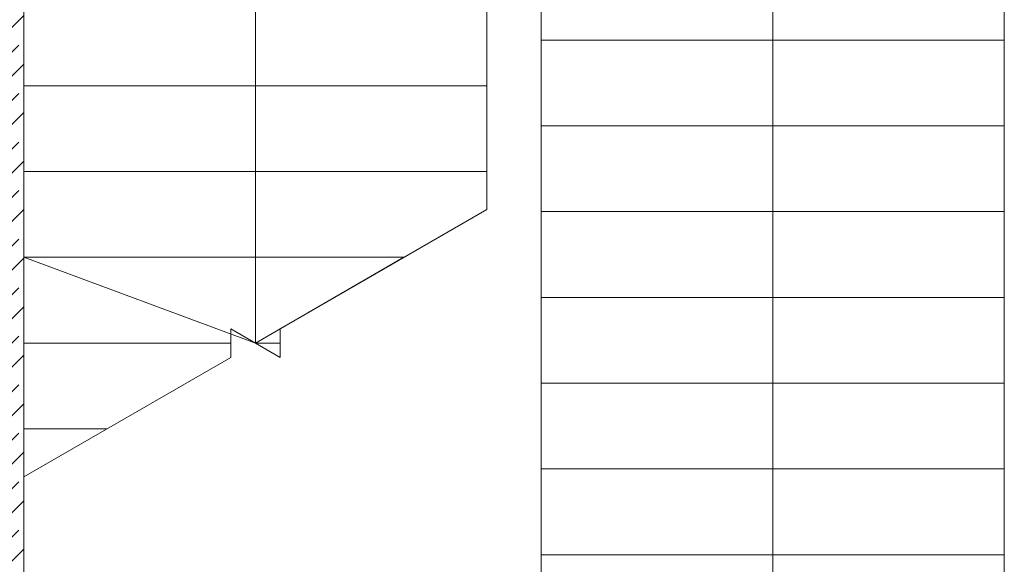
# Model space of a CAD drawing. Header units: metres. Extents: x -3.6 to 85.2, y -11 to 16.8.
# Tile 147 of 256: x 11.4 to 14.8, y 9.2 to 11.1. Entities that reach past the tile are written whole.
import ezdxf

# ---------------------------------------------------------------- set-up
doc = ezdxf.new("R2010")
doc.units = ezdxf.units.M
doc.header["$MEASUREMENT"] = 0
doc.layers.add('605 - Struktur.Wand Innen', color=7, linetype='Continuous')
doc.layers.add('610 - Struktur.Treppe_ Rampe', color=7, linetype='Continuous')

msp = doc.modelspace()

# ---------------------------------------------------------------- hatches: boundary and pattern name
at = {"layer": '605 - Struktur.Wand Innen', "linetype": 'Continuous', "lineweight": 0, "true_color": 0x000000}
h = msp.add_hatch(dxfattribs=at)
h.set_pattern_fill('Beton__Stahlbeton_0001', color=18, style=0, pattern_type=2)
h.set_pattern_definition([(45, (0, 0), (-0.0848528, 0.0848528), []), (45, (-0.04243, 0.04243), (-0.0848528, 0.0848528), [0.09, -0.03])])
h.paths.add_polyline_path([(11.41, 13), (11.25, 13), (11.25, 8.5), (11.41, 8.5)])

# ---------------------------------------------------------------- linework, layer by layer
at = {"layer": '605 - Struktur.Wand Innen', "color": 7, "linetype": 'Continuous', "lineweight": 18, "flags": 128}
for points in [[(11.41, 8.5), (11.41, 13)], [(14.84, 13), (14.84, 8.5)]]:
    msp.add_lwpolyline(points, dxfattribs=at)
at = {"layer": '610 - Struktur.Treppe_ Rampe', "color": 7, "linetype": 'Continuous', "lineweight": 13}
for p, q in [((11.41, 12.025), (11.41, 9.4573)), ((13.03, 10.3926), (13.03, 12.025)), ((13.22, 11.885), (13.22, 8.885)), ((14.84, 8.885), (14.84, 11.885))]:
    msp.add_line(p, q, dxfattribs=at)
at = {"layer": '610 - Struktur.Treppe_ Rampe', "color": 7, "linetype": 'Continuous', "lineweight": 18}
for p, q in [((12.22, 12.025), (12.22, 9.925)), ((14.03, 9.185), (14.03, 11.885)), ((13.22, 11.285), (13.22, 10.985)), ((14.84, 10.985), (14.84, 11.285)), ((11.41, 11.125), (11.41, 10.825)), ((13.03, 10.825), (13.03, 11.125)), ((14.84, 10.985), (13.22, 10.985)), ((13.22, 10.985), (13.22, 10.685)), ((13.22, 10.985), (14.84, 10.985)), ((14.84, 10.685), (14.84, 10.985)), ((11.41, 10.825), (13.03, 10.825)), ((13.03, 10.825), (11.41, 10.825)), ((11.41, 10.825), (11.41, 10.525)), ((13.03, 10.525), (13.03, 10.825)), ((14.84, 10.685), (13.22, 10.685)), ((13.22, 10.685), (13.22, 10.385)), ((13.22, 10.685), (14.84, 10.685)), ((14.84, 10.385), (14.84, 10.685)), ((11.41, 10.525), (13.03, 10.525)), ((13.03, 10.525), (11.41, 10.525)), ((11.41, 10.525), (11.41, 10.225)), ((13.03, 10.3926), (13.03, 10.525)), ((13.03, 10.3926), (12.3066, 9.975)), ((14.84, 10.385), (13.22, 10.385)), ((13.22, 10.385), (13.22, 10.085)), ((13.22, 10.385), (14.84, 10.385)), ((14.84, 10.085), (14.84, 10.385)), ((11.41, 10.225), (12.7396, 10.225)), ((12.7396, 10.225), (11.41, 10.225)), ((11.41, 10.225), (11.41, 9.925)), ((11.41, 10.225), (12.22, 9.925)), ((12.22, 9.925), (12.7396, 10.225)), ((14.84, 10.085), (13.22, 10.085)), ((13.22, 10.085), (13.22, 9.785)), ((13.22, 10.085), (14.84, 10.085)), ((14.84, 9.785), (14.84, 10.085)), ((12.3066, 9.875), (12.1334, 9.975)), ((12.1334, 9.975), (12.1334, 9.875)), ((12.3066, 9.975), (12.3066, 9.875)), ((11.41, 9.925), (12.1334, 9.925)), ((12.1334, 9.925), (11.41, 9.925)), ((11.41, 9.925), (11.41, 9.625)), ((12.22, 9.925), (12.3066, 9.925)), ((12.3066, 9.925), (12.22, 9.925)), ((12.1334, 9.875), (11.41, 9.4573)), ((14.84, 9.785), (13.22, 9.785)), ((13.22, 9.785), (13.22, 9.485)), ((13.22, 9.785), (14.84, 9.785)), ((14.84, 9.485), (14.84, 9.785)), ((11.41, 9.625), (11.7004, 9.625)), ((11.7004, 9.625), (11.41, 9.625)), ((11.41, 9.625), (11.41, 9.4573)), ((14.84, 9.485), (13.22, 9.485)), ((13.22, 9.485), (13.22, 9.185)), ((13.22, 9.485), (14.84, 9.485)), ((14.84, 9.185), (14.84, 9.485)), ((14.84, 9.185), (13.22, 9.185)), ((13.22, 9.185), (13.22, 8.885)), ((13.22, 9.185), (14.84, 9.185)), ((14.03, 8.885), (14.03, 9.185)), ((14.84, 8.885), (14.84, 9.185))]:
    msp.add_line(p, q, dxfattribs=at)

doc.saveas('drawing.dxf')
